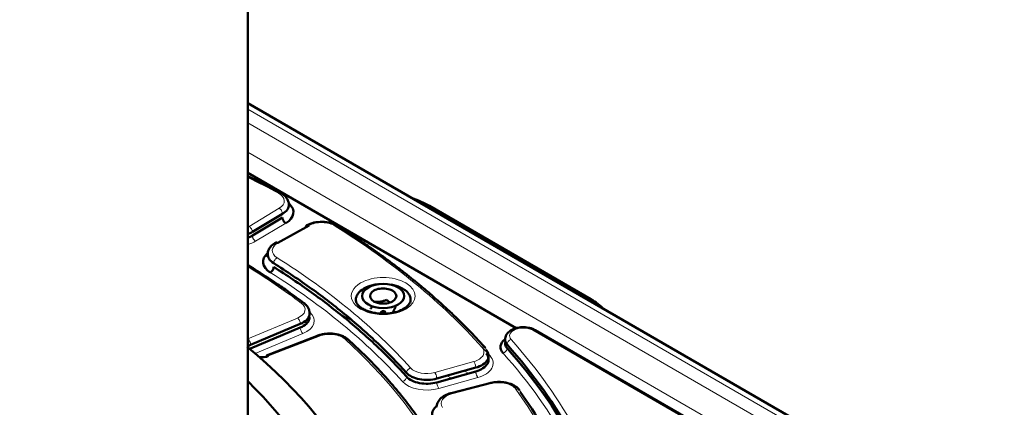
# Model space of a CAD drawing. Header units: millimetres. Extents: x 5 to 414, y 5 to 290.
# Tile 69 of 83: x 352 to 374, y 209 to 218. Entities that reach past the tile are written whole.
import ezdxf

# ---------------------------------------------------------------- set-up
doc = ezdxf.new("R2010")
doc.units = ezdxf.units.MM
doc.layers.add('1', color=7, linetype='Continuous', true_color=0xffffff)

msp = doc.modelspace()

# ---------------------------------------------------------------- linework, layer by layer
at = {"layer": '1', "color": 18, "linetype": 'Continuous', "lineweight": 50}
for p, q in [((356.93371, 203.37894), (356.93371, 243.59735)), ((373.50557, 206.28524), (356.93374, 215.85299)), ((362.81482, 210.92885), (356.9338, 214.32426)), ((360.91199, 213.60341), (364.44753, 211.56217)), ((357.03356, 213.0343), (357.69369, 213.42897)), ((357.69369, 213.34732), (357.03356, 212.95265)), ((358.27514, 213.17349), (357.59156, 212.79236)), ((356.99559, 210.56548), (358.08319, 211.0217)), ((358.08319, 210.94005), (356.99559, 210.48383)), ((358.47564, 210.7676), (357.34388, 210.32686)), ((372.25456, 205.67593), (363.23048, 210.88599)), ((361.07416, 209.82342), (361.92827, 210.06393)), ((361.92827, 209.98228), (361.07416, 209.74177)), ((362.26471, 209.73294), (361.36021, 209.50043))]:
    msp.add_line(p, q, dxfattribs=at)
at = {"layer": '1', "color": 18, "linetype": 'Continuous', "lineweight": 13}
for p, q in [((373.30505, 206.26573), (356.93372, 215.71772)), ((373.04657, 206.1165), (356.93404, 215.41907)), ((372.7639, 205.6381), (356.93373, 214.77765)), ((356.96163, 213.15606), (357.62175, 213.55072)), ((357.10549, 212.83089), (357.76562, 213.22556)), ((357.39459, 212.46586), (357.31429, 212.51222)), ((359.18222, 211.11297), (358.85186, 211.3037)), ((356.93682, 210.69384), (358.02442, 211.15005)), ((357.0941, 210.37214), (358.14197, 210.81169)), ((358.50535, 210.7535), (357.39084, 210.31948)), ((372.20438, 205.67109), (363.1809, 210.88079)), ((361.03032, 209.95696), (361.88443, 210.19747)), ((361.39879, 209.83323), (361.30365, 209.88816)), ((361.7723, 209.93839), (361.67716, 209.99331)), ((361.11799, 209.60823), (361.97211, 209.84874)), ((362.27495, 209.71397), (361.40682, 209.49081))]:
    msp.add_line(p, q, dxfattribs=at)
for centre, major_axis, start_param, end_param in [((343.28371, 204.89541), (-21.15, 0), 3.96854283, 4.01085569), ((357.33402, 213.71115), (-0.4, 0), 2.37364778, 3.96854283), ((356.67389, 213.31648), (-0.4, 0), 2.27777594, 2.37364778), ((358.55301, 213.00736), (-0.4, 0), 3.88543881, 5.48033385), ((343.28371, 204.89541), (-21.15, 0), 3.61947698, 3.88543881), ((356.67389, 213.07153), (-0.6, 0), 2.01863216, 2.37364778), ((357.86942, 212.62624), (-0.4, 0), 5.48033385, 7.02587497), ((343.28371, 204.89541), (19.4, 0), 0.47904082, 0.74268966), ((343.28371, 204.89541), (-18.7, 0), 3.79723699, 3.89414688), ((343.28371, 204.65046), (19.2, 0), 0.47904082, 0.74268966), ((359.90072, 211.63151), (-0.7, 0), 2.35619449, 5.49778714), ((359.90072, 211.63151), (-0.7, 0), 5.49778714, 8.6393798), ((357.7893, 211.33689), (-0.4, 0), 2.19911486, 3.79723699), ((357.7893, 211.09194), (-0.6, 0), 2.19911486, 3.71628212), ((362.96877, 210.75832), (0.3, 0), 0.78539816, 3.61785203), ((358.72903, 210.56204), (-0.4, 0), 3.70767879, 5.30580093), ((343.28371, 204.89541), (-18.7, 0), 3.44817114, 3.70767879), ((361.70909, 210.40504), (-0.4, 0), 2.02458193, 3.61947698), ((343.28371, 204.89541), (21.85, 0), 0.30172648, 0.47625938), ((361.70909, 210.16009), (-0.6, 0), 2.02458193, 3.61947698), ((343.28371, 204.65046), (-21.35, 0), 3.61947698, 3.63616193), ((343.28371, 204.65046), (21.65, 0), 0.30172648, 0.47625938), ((360.85497, 210.16453), (-0.4, 0), 0.47904082, 2.02458193), ((360.85497, 209.91958), (-0.6, 0), 0.47904082, 2.02458193), ((362.43764, 209.50299), (-0.4, 0), 3.53637296, 5.131268), ((361.56951, 209.27984), (-0.4, 0), 5.131268, 6.67680912), ((343.28371, 204.89541), (-21.15, 0), 3.27041113, 3.53637296), ((343.28371, 204.65046), (-21.35, 0), 3.46548582, 3.53637296)]:
    msp.add_ellipse(centre, major_axis=major_axis, ratio=0.57735, start_param=start_param, end_param=end_param, dxfattribs=at)
at = {"layer": '1', "color": 18, "linetype": 'Continuous', "lineweight": 50}
for centre, major_axis, start_param, end_param in [((359.54717, 212.81543), (1.93016, 0), 0.78539816, 1.03094963), ((357.33402, 213.4662), (0.6, 0), 5.51524044, 6.85131392), ((357.86942, 212.38129), (0.6, 0), 2.56422116, 3.88428231), ((359.90072, 211.63151), (0.28868, 0), 1.30899694, 2.35619449), ((359.90072, 211.63151), (0.28868, 0), 2.35619449, 3.40339204), ((359.90072, 211.63151), (0.28868, 0), 3.40339204, 4.45058959), ((359.90072, 211.63151), (0.28868, 0), 0.26179939, 1.30899694), ((359.90072, 211.63151), (0.28868, 0), 5.49778714, 6.54498469), ((359.90072, 211.63151), (0.28868, 0), 4.45058959, 5.49778714), ((363.0827, 210.77419), (1.93016, 0), 0.5398467, 0.78539816), ((359.90072, 211.27405), (0.05, 0), 0, 4.09585142), ((359.90072, 211.27405), (0.05, 0), 5.49778714, 6.28318531), ((343.28371, 202.60922), (20.9, 0), 0.77337759, 0.7778748), ((343.28371, 204.94219), (-16.70868, 0), 5.66713862, 8.6393798), ((343.28371, 204.94219), (-16.70868, 0), 2.35619449, 3.75768843), ((362.96877, 210.51337), (0.5, 0), 2.49403, 3.61785203), ((343.28371, 204.81376), (21.75, 0), 0.30172648, 0.47625938), ((357.22308, 210.46307), (0.3, 0), 4.58125726, 5.30580093), ((343.28371, 204.73211), (-21.75, 0), 3.44331914, 3.61785203), ((343.28371, 205.05871), (-15.89931, 0), 5.74479487, 8.6393798), ((343.28371, 205.05871), (-15.89931, 0), 2.35619449, 3.68003218), ((361.56951, 209.03489), (0.6, 0), 2.57207871, 3.53521646)]:
    msp.add_ellipse(centre, major_axis=major_axis, ratio=0.57735, start_param=start_param, end_param=end_param, dxfattribs=at)
msp.add_ellipse((359.90072, 211.63151), major_axis=(-0.46, 0), ratio=0.57735, dxfattribs=at)
for points, knots in [([(357.65178, 213.88775), (357.49424, 213.97144), (357.25667, 214.09388), (357.01439, 214.2132), (356.93444, 214.25199)], [0, 0, 0, 0, 0.67202001, 1, 1, 1, 1]), ([(357.83401, 213.62946), (357.83389, 213.65522), (357.82557, 213.70504), (357.78858, 213.77662), (357.72976, 213.83921), (357.67956, 213.87283), (357.65178, 213.88775)], [0, 0, 0, 0, 0.25465429, 0.50761414, 0.75708433, 1, 1, 1, 1]), ([(357.69369, 213.42897), (357.73954, 213.45638), (357.81148, 213.52123), (357.8348, 213.59652), (357.83397, 213.63328)], [0, 0, 0, 0, 0.51051339, 1, 1, 1, 1]), ([(357.76562, 213.22556), (357.76091, 213.22818), (357.7562, 213.23134), (357.74697, 213.23857), (357.74244, 213.24265), (357.73374, 213.25159), (357.72957, 213.25645), (357.72174, 213.26675), (357.71808, 213.2722), (357.71143, 213.28347), (357.70842, 213.28929), (357.70319, 213.3011), (357.70096, 213.30708), (357.69736, 213.31896), (357.69599, 213.32486), (357.69415, 213.33637), (357.69369, 213.34197), (357.69369, 213.34732)], [0, 0, 0, 0, 0.125, 0.125, 0.25, 0.25, 0.375, 0.375, 0.5, 0.5, 0.625, 0.625, 0.75, 0.75, 0.875, 0.875, 1, 1, 1, 1]), ([(358.90051, 213.16679), (358.85506, 213.19448), (358.75539, 213.23654), (358.56733, 213.26251), (358.37737, 213.2433), (358.27422, 213.20504), (358.22645, 213.17918)], [0, 0, 0, 0, 0.25042323, 0.50056576, 0.75042542, 1, 1, 1, 1]), ([(362.01366, 210.63095), (361.95892, 210.69144), (361.83045, 210.82991), (361.62513, 211.03699), (361.40319, 211.25175), (361.18218, 211.45603), (360.95655, 211.65592), (360.74371, 211.83671), (360.54545, 211.99911), (360.36338, 212.14373), (360.17831, 212.28634), (359.9919, 212.42571), (359.80051, 212.56469), (359.57403, 212.72434), (359.27526, 212.9273), (359.0383, 213.08033), (358.90051, 213.16679)], [0, 0, 0, 0, 0.06550431, 0.15085418, 0.2294827, 0.30606589, 0.3825762, 0.45908287, 0.51646127, 0.57383797, 0.6312131, 0.68804588, 0.74341706, 0.80221166, 0.88682262, 1, 1, 1, 1]), ([(357.54287, 212.79805), (357.51631, 212.7831), (357.4684, 212.74965), (357.41251, 212.68811), (357.37743, 212.61819), (357.36954, 212.56962), (357.36943, 212.54455)], [0, 0, 0, 0, 0.24313289, 0.49260647, 0.74547999, 1, 1, 1, 1]), ([(357.59156, 212.79236), (357.58253, 212.79776), (357.56445, 212.80437), (357.54919, 212.80158), (357.54285, 212.79805)], [0, 0, 0, 0, 0.50532167, 1, 1, 1, 1]), ([(357.36947, 212.54832), (357.36868, 212.51282), (357.39042, 212.43999), (357.45782, 212.37658), (357.5011, 212.34936)], [0, 0, 0, 0, 0.48863818, 1, 1, 1, 1]), ([(358.16641, 211.476), (358.05356, 211.56071), (357.8547, 211.70551), (357.58933, 211.88894), (357.37938, 212.02879), (357.1932, 212.14916), (357.04463, 212.2424), (356.95719, 212.29617), (356.93403, 212.31033)], [0, 0, 0, 0, 0.29207139, 0.50529053, 0.65343614, 0.79822375, 0.94671276, 1, 1, 1, 1]), ([(359.47646, 211.79481), (359.53206, 211.82691), (359.6313, 211.86508), (359.74281, 211.88479), (359.78007, 211.8892)], [0, 0, 0, 0, 0.67259986, 1, 1, 1, 1]), ([(360.07363, 211.88157), (360.09285, 211.87823), (360.14882, 211.86672), (360.23621, 211.83975), (360.32772, 211.79639), (360.40282, 211.74356), (360.45862, 211.68328), (360.49298, 211.61788), (360.50072, 211.57251), (360.50072, 211.54982), (360.50072, 211.5498)], [0, 0, 0, 0, 0.07849559, 0.23205641, 0.38561722, 0.53917804, 0.69273885, 0.84629967, 0.99986048, 1, 1, 1, 1]), ([(359.30072, 211.54961), (359.30072, 211.54969), (359.30071, 211.57245), (359.30848, 211.61789), (359.35405, 211.70481), (359.42085, 211.76271), (359.47646, 211.79481)], [0, 0, 0, 0, 0.00093263, 0.25130227, 0.50167191, 1, 1, 1, 1]), ([(358.28929, 211.25529), (358.28924, 211.2761), (358.28378, 211.3168), (358.25934, 211.37603), (358.22009, 211.43012), (358.18563, 211.46146), (358.16641, 211.476)], [0, 0, 0, 0, 0.25367972, 0.50621562, 0.75583807, 1, 1, 1, 1]), ([(360.34001, 211.35048), (360.33372, 211.34567), (360.28945, 211.31463), (360.15378, 211.26991), (359.946, 211.23866), (359.71822, 211.25276), (359.54653, 211.30205), (359.43344, 211.36044), (359.36114, 211.41631), (359.31204, 211.48165), (359.30046, 211.52637), (359.30072, 211.54984)], [0, 0, 0, 0, 0.02344462, 0.15672155, 0.30639305, 0.45890334, 0.61048819, 0.69296326, 0.78551473, 0.88779387, 1, 1, 1, 1]), ([(359.66118, 211.40992), (359.66051, 211.40844), (359.65984, 211.40697), (359.65599, 211.3987), (359.65283, 211.39233), (359.64656, 211.38047), (359.64344, 211.37498), (359.63412, 211.35967), (359.62798, 211.35101), (359.62188, 211.34342)], [0, 0, 0, 0, 0.05005047, 0.05005047, 0.28753785, 0.28753785, 0.52502523, 0.52502523, 1, 1, 1, 1]), ([(359.97543, 211.54755), (359.95264, 211.53846), (359.92966, 211.53032), (359.89477, 211.52015), (359.88307, 211.51711), (359.8654, 211.51313), (359.85949, 211.5119), (359.84763, 211.50965), (359.84168, 211.50862), (359.8239, 211.50588), (359.81211, 211.50449), (359.78869, 211.50254), (359.77704, 211.50197), (359.74229, 211.50135), (359.71936, 211.50238), (359.6966, 211.50441)], [0, 0, 0, 0, 0.25, 0.25, 0.375, 0.375, 0.4375, 0.4375, 0.5, 0.5, 0.625, 0.625, 0.75, 0.75, 1, 1, 1, 1]), ([(360.04938, 211.4881), (360.0416, 211.49341), (360.03383, 211.49904), (360.02182, 211.50821), (360.01756, 211.51156), (360.00905, 211.51841), (360.00479, 211.52192), (359.9921, 211.53263), (359.98373, 211.54), (359.97543, 211.54755)], [0, 0, 0, 0, 0.31236032, 0.31236032, 0.48427024, 0.48427024, 0.65618016, 0.65618016, 1, 1, 1, 1]), ([(360.10484, 211.26871), (360.11095, 211.27631), (360.11711, 211.28499), (360.12646, 211.30037), (360.12959, 211.30589), (360.13433, 211.31484), (360.13591, 211.31794), (360.13909, 211.32437), (360.14068, 211.3277), (360.14545, 211.33798), (360.1486, 211.34521), (360.15488, 211.3604), (360.158, 211.36836), (360.16731, 211.39318), (360.17346, 211.411), (360.17956, 211.4297)], [0, 0, 0, 0, 0.25, 0.25, 0.375, 0.375, 0.4375, 0.4375, 0.5, 0.5, 0.625, 0.625, 0.75, 0.75, 1, 1, 1, 1]), ([(360.50072, 211.54986), (360.50109, 211.5249), (360.48805, 211.48014), (360.43658, 211.41157), (360.37756, 211.37124), (360.34001, 211.35048)], [0, 0, 0, 0, 0.37574941, 0.67313681, 1, 1, 1, 1]), ([(358.08319, 211.0217), (358.13671, 211.04414), (358.22911, 211.10213), (358.28805, 211.19767), (358.29077, 211.25908), (358.2872, 211.28159)], [0, 0, 0, 0, 0.38638943, 0.77277886, 1, 1, 1, 1]), ([(358.28926, 211.17632), (358.28951, 211.16161), (358.28338, 211.10844), (358.22911, 211.02048), (358.13671, 210.96249), (358.08319, 210.94005)], [0, 0, 0, 0, 0.16067775, 0.58033888, 1, 1, 1, 1]), ([(363.2309, 210.88574), (363.20845, 210.89862), (363.1622, 210.91962), (363.06451, 210.94568), (362.94885, 210.95383), (362.83445, 210.93776), (362.73068, 210.90327), (362.64962, 210.85238), (362.59709, 210.78634), (362.57309, 210.72873), (362.56848, 210.6924), (362.56888, 210.67206)], [0, 0, 0, 0, 0.1005549, 0.19268644, 0.3521342, 0.48045991, 0.58103627, 0.73967069, 0.84174577, 0.91386118, 1, 1, 1, 1]), ([(359.13389, 210.67826), (359.11605, 210.69435), (359.07603, 210.72387), (359.0019, 210.76085), (358.91747, 210.78825), (358.82627, 210.80542), (358.73189, 210.81166), (358.63814, 210.80704), (358.54861, 210.79159), (358.49475, 210.77496), (358.46908, 210.76504)], [0, 0, 0, 0, 0.12640685, 0.25287326, 0.37870002, 0.50391682, 0.62864454, 0.75299971, 0.87701589, 1, 1, 1, 1]), ([(356.93061, 210.51925), (356.9342, 210.52388), (356.95049, 210.54167), (356.97471, 210.55672), (356.99559, 210.56548)], [0, 0, 0, 0, 0.25251109, 1, 1, 1, 1]), ([(361.17744, 208.1583), (361.12642, 208.25108), (361.02959, 208.41888), (360.89209, 208.63744), (360.77381, 208.81542), (360.6655, 208.97119), (360.5522, 209.12715), (360.43329, 209.28391), (360.29958, 209.45291), (360.1507, 209.63259), (360.00114, 209.80441), (359.85505, 209.96549), (359.68884, 210.14212), (359.44971, 210.38413), (359.25296, 210.57007), (359.13389, 210.67826)], [0, 0, 0, 0, 0.10466143, 0.19021181, 0.25003199, 0.30962918, 0.37065221, 0.43181566, 0.49354221, 0.57027139, 0.6457221, 0.70003397, 0.76534485, 0.86200181, 1, 1, 1, 1]), ([(362.61328, 210.48914), (362.60248, 210.50124), (362.58454, 210.5266), (362.56877, 210.56908), (362.5679, 210.59906), (362.57033, 210.61515)], [0, 0, 0, 0, 0.31452599, 0.62905199, 1, 1, 1, 1]), ([(362.56884, 210.67367), (362.56902, 210.66526), (362.57157, 210.6432), (362.58454, 210.60825), (362.60248, 210.58289), (362.61328, 210.57079)], [0, 0, 0, 0, 0.23534184, 0.61767092, 1, 1, 1, 1]), ([(357.33918, 210.3133), (357.34058, 210.31703), (357.34231, 210.32029), (357.34638, 210.32569), (357.34871, 210.32785), (357.35389, 210.33097), (357.35673, 210.33195), (357.36281, 210.33267), (357.36606, 210.33243), (357.37282, 210.33073), (357.37634, 210.32928), (357.38352, 210.32522), (357.38718, 210.32261), (357.39084, 210.31948)], [0, 0, 0, 0, 0.16666667, 0.16666667, 0.33333333, 0.33333333, 0.5, 0.5, 0.66666667, 0.66666667, 0.83333333, 0.83333333, 1, 1, 1, 1]), ([(362.88888, 209.56738), (362.86472, 209.59998), (362.80158, 209.66038), (362.68127, 209.71612), (362.5628, 209.74374), (362.46145, 209.75387), (362.35385, 209.75017), (362.28471, 209.73798), (362.25006, 209.72917)], [0, 0, 0, 0, 0.20913642, 0.44519048, 0.57357492, 0.70879214, 0.85111024, 1, 1, 1, 1]), ([(361.38193, 209.50601), (361.33353, 209.49353), (361.24808, 209.46068), (361.14613, 209.38673), (361.08355, 209.29664), (361.07004, 209.2314), (361.06951, 209.19764)], [0, 0, 0, 0, 0.2644974, 0.52072113, 0.7665369, 1, 1, 1, 1])]:
    msp.add_open_spline(points, degree=3, knots=knots, dxfattribs=at)
at = {"layer": '1', "color": 18, "linetype": 'Continuous', "lineweight": 13}
for points, knots in [([(357.65181, 213.88773), (357.64574, 213.89096), (357.63104, 213.89337), (357.61367, 213.88661), (357.60487, 213.88109)], [0, 0, 0, 0, 0.48736023, 1, 1, 1, 1]), ([(358.84735, 213.16374), (358.85692, 213.16882), (358.87628, 213.17485), (358.89302, 213.17131), (358.90011, 213.16704), (358.90047, 213.16681)], [0, 0, 0, 0, 0.48694382, 0.97388764, 1, 1, 1, 1]), ([(357.03356, 212.95265), (357.03356, 212.94731), (357.03402, 212.9417), (357.03586, 212.9302), (357.03723, 212.92429), (357.04084, 212.91241), (357.04307, 212.90643), (357.0483, 212.89463), (357.0513, 212.8888), (357.05796, 212.87753), (357.06161, 212.87209), (357.06944, 212.86179), (357.07362, 212.85693), (357.08232, 212.84799), (357.08684, 212.8439), (357.09608, 212.83667), (357.10079, 212.83352), (357.10549, 212.83089)], [0, 0, 0, 0, 0.125, 0.125, 0.25, 0.25, 0.375, 0.375, 0.5, 0.5, 0.625, 0.625, 0.75, 0.75, 0.875, 0.875, 1, 1, 1, 1]), ([(358.10636, 211.47769), (358.11667, 211.48226), (358.13752, 211.48727), (358.15671, 211.48256), (358.16508, 211.47699), (358.16634, 211.47605)], [0, 0, 0, 0, 0.4575612, 0.9151224, 1, 1, 1, 1]), ([(360.39569, 211.34574), (360.3865, 211.35105), (360.3679, 211.35753), (360.35075, 211.35417), (360.34326, 211.34918), (360.34212, 211.3483)], [0, 0, 0, 0, 0.45671224, 0.91342449, 1, 1, 1, 1]), ([(358.469, 210.76501), (358.47346, 210.76676), (358.48483, 210.76724), (358.49808, 210.75973), (358.50535, 210.7535)], [0, 0, 0, 0, 0.44502255, 1, 1, 1, 1]), ([(363.2309, 210.88574), (363.22763, 210.88763), (363.22404, 210.88896), (363.21634, 210.89046), (363.21224, 210.89062), (363.20369, 210.88977), (363.19924, 210.88876), (363.19016, 210.88561), (363.18553, 210.88346), (363.1809, 210.88079)], [0, 0, 0, 0, 0.25, 0.25, 0.5, 0.5, 0.75, 0.75, 1, 1, 1, 1]), ([(356.93682, 210.69384), (356.94066, 210.69078), (356.94451, 210.6872), (356.95206, 210.67912), (356.95575, 210.67462), (356.96286, 210.66488), (356.96627, 210.65964), (356.97267, 210.64862), (356.97566, 210.64284), (356.9811, 210.63096), (356.98355, 210.62486), (356.98782, 210.61257), (356.98965, 210.60639), (356.99259, 210.59418), (356.99371, 210.58815), (356.99521, 210.57647), (356.99559, 210.57082), (356.99559, 210.56548)], [0, 0, 0, 0, 0.125, 0.125, 0.25, 0.25, 0.375, 0.375, 0.5, 0.5, 0.625, 0.625, 0.75, 0.75, 0.875, 0.875, 1, 1, 1, 1]), ([(359.13383, 210.67831), (359.13152, 210.6804), (359.12174, 210.68767), (359.0998, 210.69383), (359.07761, 210.68993), (359.06663, 210.6859)], [0, 0, 0, 0, 0.14730335, 0.57365167, 1, 1, 1, 1]), ([(361.03032, 209.95696), (361.03319, 209.95357), (361.03606, 209.94964), (361.04169, 209.9409), (361.04445, 209.93607), (361.04975, 209.92571), (361.05229, 209.92017), (361.05706, 209.90858), (361.05929, 209.90254), (361.06335, 209.89017), (361.06518, 209.88386), (361.06836, 209.8712), (361.06972, 209.86485), (361.07192, 209.85238), (361.07276, 209.84625), (361.07387, 209.83444), (361.07416, 209.82876), (361.07416, 209.82342)], [0, 0, 0, 0, 0.125, 0.125, 0.25, 0.25, 0.375, 0.375, 0.5, 0.5, 0.625, 0.625, 0.75, 0.75, 0.875, 0.875, 1, 1, 1, 1]), ([(361.97211, 209.84874), (361.96924, 209.85214), (361.96637, 209.85606), (361.96074, 209.86481), (361.95798, 209.86963), (361.95268, 209.88), (361.95014, 209.88554), (361.94537, 209.89712), (361.94314, 209.90317), (361.93908, 209.91553), (361.93725, 209.92185), (361.93407, 209.93451), (361.93271, 209.94085), (361.93051, 209.95332), (361.92967, 209.95945), (361.92855, 209.97126), (361.92827, 209.97694), (361.92827, 209.98228)], [0, 0, 0, 0, 0.125, 0.125, 0.25, 0.25, 0.375, 0.375, 0.5, 0.5, 0.625, 0.625, 0.75, 0.75, 0.875, 0.875, 1, 1, 1, 1]), ([(362.25001, 209.72916), (362.25287, 209.7299), (362.26067, 209.72891), (362.26966, 209.72083), (362.27495, 209.71397)], [0, 0, 0, 0, 0.40482833, 1, 1, 1, 1]), ([(361.38189, 209.506), (361.38265, 209.5062), (361.38342, 209.50632), (361.38643, 209.50645), (361.38879, 209.50592), (361.39371, 209.50364), (361.39627, 209.50188), (361.40149, 209.49719), (361.40415, 209.49426), (361.40682, 209.49081)], [0, 0, 0, 0, 0.10704319, 0.10704319, 0.40469546, 0.40469546, 0.70234773, 0.70234773, 1, 1, 1, 1])]:
    msp.add_open_spline(points, degree=3, knots=knots, dxfattribs=at)
for points in [[(357.62175, 213.55072), (357.63111, 213.5455), (357.65002, 213.53071), (357.67393, 213.49921), (357.68994, 213.46314), (357.69369, 213.43958), (357.69369, 213.42897)], [(357.03356, 213.0343), (357.03356, 213.04492), (357.02982, 213.06848), (357.01381, 213.10454), (356.9899, 213.13604), (356.97098, 213.15084), (356.96163, 213.15606)], [(357.57476, 212.47006), (357.56518, 212.46498), (357.54581, 212.45046), (357.52133, 212.41932), (357.50493, 212.38349), (357.5011, 212.35998), (357.5011, 212.34936)], [(358.02442, 211.15005), (358.03206, 211.14398), (358.04752, 211.12745), (358.06705, 211.09375), (358.08014, 211.05622), (358.08319, 211.03232), (358.08319, 211.0217)], [(358.08319, 210.94005), (358.08319, 210.92943), (358.08625, 210.90553), (358.09933, 210.86799), (358.11887, 210.83429), (358.13433, 210.81776), (358.14197, 210.81169)], [(362.06427, 210.51125), (362.07582, 210.51471), (362.09917, 210.51744), (362.12869, 210.50809), (362.14845, 210.48686), (362.15307, 210.46677), (362.15307, 210.45615)], [(362.70216, 210.67891), (362.6906, 210.67547), (362.66723, 210.66426), (362.63769, 210.63729), (362.61791, 210.60426), (362.61328, 210.58141), (362.61328, 210.57079)], [(362.61328, 210.48914), (362.61328, 210.47852), (362.60866, 210.45567), (362.58888, 210.42264), (362.55934, 210.39567), (362.53597, 210.38446), (362.52441, 210.38102)], [(361.88443, 210.19747), (361.89014, 210.19073), (361.90166, 210.17283), (361.91623, 210.13741), (361.92599, 210.09872), (361.92827, 210.07455), (361.92827, 210.06393)], [(360.32251, 209.75991), (360.33405, 209.76337), (360.35739, 209.77462), (360.38688, 209.80164), (360.40663, 209.8347), (360.41125, 209.85755), (360.41125, 209.86817)], [(360.5, 210.05808), (360.48845, 210.05462), (360.46512, 210.04338), (360.43562, 210.01636), (360.41587, 209.9833), (360.41125, 209.96044), (360.41125, 209.94982)], [(361.11799, 209.60823), (361.11229, 209.61498), (361.10077, 209.63287), (361.08619, 209.66829), (361.07644, 209.70698), (361.07416, 209.73115), (361.07416, 209.74177)], [(362.89918, 209.53237), (362.89918, 209.54299), (362.89438, 209.5633), (362.87384, 209.5855), (362.84315, 209.59629), (362.81888, 209.5947), (362.80688, 209.59181)]]:
    msp.add_open_spline(points, degree=3, dxfattribs=at)
at = {"layer": '1', "color": 18, "linetype": 'Continuous', "lineweight": 50}
for points, degree in [([(358.20568, 213.13337), (358.20568, 213.14399), (358.20929, 213.1633), (358.22475, 213.18119), (358.24784, 213.18556), (358.26611, 213.17889), (358.27514, 213.17349)], 3), ([(356.93824, 212.98984), (356.97309, 213.00239), (357.00526, 213.01738), (357.03356, 213.0343)], 3), ([(357.03356, 212.95265), (357.00526, 212.93573), (356.97309, 212.92074), (356.93824, 212.90819)], 3), ([(357.5011, 212.26772), (357.5011, 212.2571), (357.49727, 212.23359), (357.48087, 212.19776), (357.45639, 212.16662), (357.43701, 212.1521), (357.42743, 212.14702)], 3), ([(357.5011, 212.34936), (357.78781, 212.16905), (358.34081, 211.7974), (359.10479, 211.20967), (359.80008, 210.59418), (360.21584, 210.16704), (360.41125, 209.94982)], 3), ([(360.41125, 209.86817), (360.21584, 210.08539), (359.80008, 210.51253), (359.10479, 211.12802), (358.34081, 211.71575), (357.78781, 212.0874), (357.5011, 212.26772)], 3), ([(362.13906, 210.49599), (362.01366, 210.63095)], 1), ([(362.56888, 210.59041), (362.56809, 210.59812), (362.56888, 210.60602), (362.57114, 210.61408)], 3), ([(361.92827, 210.06393), (361.9876, 210.08064), (362.09585, 210.12836), (362.19644, 210.23028), (362.22101, 210.34673), (362.18343, 210.42231), (362.15307, 210.45615)], 3), ([(362.15307, 210.37451), (362.18343, 210.34066), (362.22101, 210.26509), (362.19644, 210.14863), (362.09585, 210.04671), (361.9876, 209.99899), (361.92827, 209.98228)], 3), ([(360.41125, 209.94982), (360.44075, 209.91703), (360.52272, 209.85746), (360.69424, 209.8019), (360.88934, 209.78755), (361.01664, 209.80722), (361.07416, 209.82342)], 3), ([(361.07416, 209.74177), (361.01664, 209.72557), (360.88934, 209.7059), (360.69424, 209.72025), (360.52272, 209.77581), (360.44075, 209.83538), (360.41125, 209.86817)], 3), ([(364.35764, 206.38983), (364.29715, 206.65944), (364.14506, 207.19652), (363.82476, 207.99148), (363.4137, 208.77239), (363.08029, 209.28141), (362.89918, 209.53237)], 3)]:
    msp.add_open_spline(points, degree=degree, dxfattribs=at)

doc.saveas('drawing.dxf')
